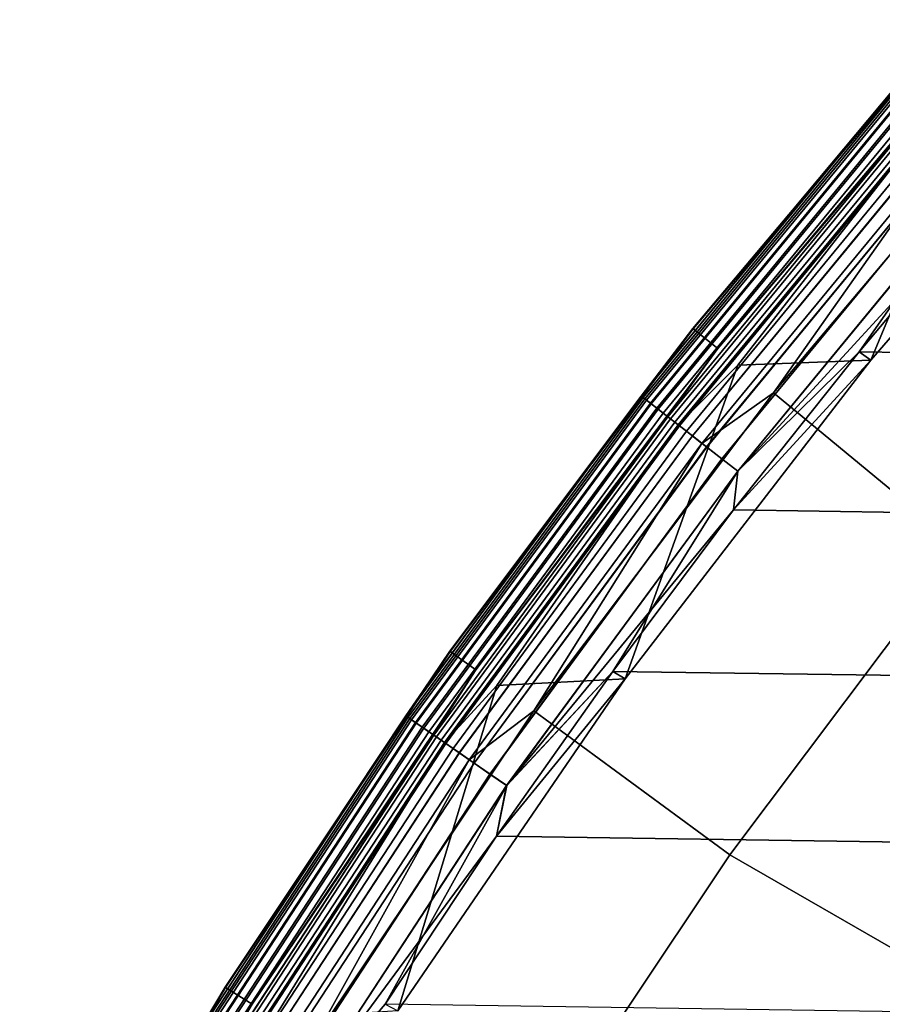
# Model space of a CAD drawing. Header units: metres. Extents: x -25 to 132, y -25 to 25.
# Tile 22 of 256: x -21.88 to -18.89, y 13.24 to 16.66. Entities that reach past the tile are written whole.
import ezdxf

# ---------------------------------------------------------------- set-up
doc = ezdxf.new("R2010")
doc.units = ezdxf.units.M
doc.layers.add('solid_12_061_071_XXX', color=7, linetype='CONTINUOUS')

msp = doc.modelspace()

# ---------------------------------------------------------------- linework, layer by layer
at = {"layer": 'solid_12_061_071_XXX'}
for points in [[(-19.545805, 15.587223, 99), (-18.641071, 16.658644, 99), (-18.641071, 16.658644, 0.5), (-19.545805, 15.587223, 0.5)], [(-18.848827, 16.415459, 0.428843), (-19.545805, 15.587223, 0.5), (-18.641071, 16.658644, 0.5)], [(-18.848896, 16.415518, 99.070518), (-18.641071, 16.658644, 99), (-19.545805, 15.587223, 99)], [(-18.639751, 16.65748, 100.201744), (-19.54442, 15.586135, 100.201744), (-19.459097, 15.518105, 112.706161), (-18.558384, 16.584766, 112.706161)], [(-18.849251, 16.415827, 100.166801), (-19.54442, 15.586135, 100.201744), (-18.639751, 16.65748, 100.201744)], [(-18.760536, 16.338566, 112.877182), (-18.558384, 16.584766, 112.706161), (-19.459097, 15.518105, 112.706161)], [(-18.726673, 16.309074, 100.003029), (-18.49221, 16.522442, 100), (-18.927996, 15.477331, 100), (-19.389658, 15.459435, 100)], [(-18.927984, 15.477334, 99.5), (-18.01351, 16.532696, 99.5), (-18.518618, 16.040905, 99.5), (-18.969191, 15.505475, 99.5)], [(-18.927996, 15.477331, 100), (-18.013548, 16.532652, 100), (-18.01351, 16.532696, 99.5), (-18.927984, 15.477334, 99.5)], [(-18.013548, 16.532652, 100), (-18.927996, 15.477331, 100), (-18.49221, 16.522442, 100)], [(-18.849251, 16.415827, 100.166801), (-19.724939, 15.352537, 100.166801), (-19.54442, 15.586135, 100.201744)], [(-18.842587, 16.410023, 100.132843), (-19.717964, 15.347108, 100.132843), (-19.724939, 15.352537, 100.166801), (-18.849251, 16.415827, 100.166801)], [(-18.848896, 16.415518, 99.070518), (-19.545805, 15.587223, 99), (-19.724569, 15.352248, 99.070518)], [(-18.848896, 16.415518, 99.070518), (-19.724569, 15.352248, 99.070518), (-19.712656, 15.342977, 99.14032), (-18.837513, 16.405605, 99.14032)], [(-19.724497, 15.352192, 0.428843), (-19.545805, 15.587223, 0.5), (-18.848827, 16.415459, 0.428843)], [(-19.724497, 15.352192, 0.428843), (-18.848827, 16.415459, 0.428843), (-18.837378, 16.405485, 0.359065), (-19.712515, 15.342866, 0.359065)], [(-18.831547, 16.40041, 100.100952), (-19.706413, 15.338118, 100.100952), (-19.717964, 15.347108, 100.132843), (-18.842587, 16.410023, 100.132843)], [(-18.837513, 16.405605, 99.14032), (-19.712656, 15.342977, 99.14032), (-19.69302, 15.327693, 99.207253), (-18.818748, 16.389261, 99.207253)], [(-19.712515, 15.342866, 0.359065), (-18.837378, 16.405485, 0.359065), (-18.818546, 16.389088, 0.292163), (-19.69281, 15.327529, 0.292163)], [(-18.374247, 16.42021, 113.5177), (-19.266024, 15.364133, 113.5177), (-18.615871, 14.82689, 114.731659), (-17.75605, 15.846453, 114.731659)], [(-18.647764, 16.240353, 113.368919), (-19.266024, 15.364133, 113.5177), (-18.374247, 16.42021, 113.5177)], [(-18.816475, 16.387283, 100.072105), (-19.690641, 15.325842, 100.072105), (-19.706413, 15.338118, 100.100952), (-18.831547, 16.40041, 100.100952)], [(-18.818748, 16.389261, 99.207253), (-19.69302, 15.327693, 99.207253), (-19.666059, 15.306708, 99.269958), (-18.792984, 16.366823, 99.269958)], [(-19.69281, 15.327529, 0.292163), (-18.818546, 16.389088, 0.292163), (-18.792723, 16.366596, 0.229499), (-19.665785, 15.306495, 0.229499)], [(-18.797834, 16.371048, 100.047203), (-19.671135, 15.310658, 100.047203), (-19.690641, 15.325842, 100.072105), (-18.816475, 16.387283, 100.072105)], [(-18.776197, 16.352205, 100.027), (-19.648493, 15.293036, 100.027), (-19.671135, 15.310658, 100.047203), (-18.797834, 16.371048, 100.047203)], [(-18.792984, 16.366823, 99.269958), (-19.666059, 15.306708, 99.269958), (-19.632322, 15.280451, 99.327164), (-18.760746, 16.338749, 99.327164)], [(-19.665785, 15.306495, 0.229499), (-18.792723, 16.366596, 0.229499), (-18.760429, 16.338472, 0.172354), (-19.63199, 15.280192, 0.172354)], [(-18.752232, 16.331333, 100.012123), (-19.623413, 15.273516, 100.012123), (-19.648493, 15.293036, 100.027), (-18.776197, 16.352205, 100.027)], [(-18.760746, 16.338749, 99.327164), (-19.632322, 15.280451, 99.327164), (-19.592501, 15.249455, 99.377686), (-18.722692, 16.305607, 99.377686)], [(-18.760536, 16.338566, 112.877182), (-19.459097, 15.518105, 112.706161), (-19.632103, 15.28028, 112.877182)], [(-18.760536, 16.338566, 112.877182), (-19.632103, 15.28028, 112.877182), (-19.607733, 15.261312, 113.046471), (-18.737247, 16.318283, 113.046471)], [(-19.63199, 15.280192, 0.172354), (-18.760429, 16.338472, 0.172354), (-18.722326, 16.305288, 0.121892), (-19.592117, 15.249158, 0.121892)], [(-18.726673, 16.309074, 100.003029), (-19.596668, 15.252699, 100.003029), (-19.623413, 15.273516, 100.012123), (-18.752232, 16.331333, 100.012123)], [(-18.737247, 16.318283, 113.046471), (-19.607733, 15.261312, 113.046471), (-19.568222, 15.230559, 113.211105), (-18.699492, 16.285402, 113.211105)], [(-18.726673, 16.309074, 100.003029), (-19.389658, 15.459435, 100), (-19.596668, 15.252699, 100.003029)], [(-18.722692, 16.305607, 99.377686), (-19.592501, 15.249455, 99.377686), (-19.547405, 15.214356, 99.420509), (-18.679598, 16.268076, 99.420509)], [(-19.592117, 15.249158, 0.121892), (-18.722326, 16.305288, 0.121892), (-18.67919, 16.267721, 0.079142), (-19.546978, 15.214025, 0.079142)], [(-18.699492, 16.285402, 113.211105), (-19.568222, 15.230559, 113.211105), (-19.514093, 15.188428, 113.368919), (-18.647764, 16.240353, 113.368919)], [(-18.679598, 16.268076, 99.420509), (-19.547405, 15.214356, 99.420509), (-19.497955, 15.175868, 99.454758), (-18.632343, 16.226923, 99.454758)], [(-19.546978, 15.214025, 0.079142), (-18.67919, 16.267721, 0.079142), (-18.631903, 16.226538, 0.044977), (-19.497494, 15.175508, 0.044977)], [(-18.647764, 16.240353, 113.368919), (-19.514093, 15.188428, 113.368919), (-19.266024, 15.364133, 113.5177)], [(-18.632343, 16.226923, 99.454758), (-19.497955, 15.175868, 99.454758), (-19.44516, 15.134775, 99.479729), (-18.581892, 16.182983, 99.479729)], [(-19.497494, 15.175508, 0.044977), (-18.631903, 16.226538, 0.044977), (-18.581427, 16.182579, 0.020093), (-19.444674, 15.134397, 0.020093)], [(-18.581892, 16.182983, 99.479729), (-19.44516, 15.134775, 99.479729), (-19.390095, 15.091917, 99.494911), (-18.529272, 16.137157, 99.494911)], [(-19.444674, 15.134397, 0.020093), (-18.581427, 16.182579, 0.020093), (-18.528793, 16.13674, 0.004998), (-19.389593, 15.091527, 0.004998)], [(-18.529272, 16.137157, 99.494911), (-19.390095, 15.091917, 99.494911), (-18.518618, 16.040905, 99.5)], [(-19.389593, 15.091527, 0.004998), (-18.528793, 16.13674, 0.004998), (-18.969191, 15.505476)], [(-18.528793, 16.13674, 0.004998), (-18.518618, 16.040905), (-18.969191, 15.505476)], [(-19.390095, 15.091917, 99.494911), (-18.969191, 15.505475, 99.5), (-18.518618, 16.040905, 99.5)], [(-18.518618, 16.040905), (18.969107, 15.505577), (19.40428, 14.957401), (-18.969191, 15.505476)], [(-20.389038, 14.466759, 99), (-19.545805, 15.587223, 99), (-19.545805, 15.587223, 0.5), (-20.389038, 14.466759, 0.5)], [(-19.724497, 15.352192, 0.428843), (-20.389038, 14.466759, 0.5), (-19.545805, 15.587223, 0.5)], [(-19.724569, 15.352248, 99.070518), (-19.545805, 15.587223, 99), (-20.389038, 14.466759, 99)], [(-19.54442, 15.586135, 100.201744), (-20.387596, 14.46575, 100.201744), (-20.298592, 14.402611, 112.706161), (-19.459097, 15.518105, 112.706161)], [(-19.724939, 15.352537, 100.166801), (-20.387596, 14.46575, 100.201744), (-19.54442, 15.586135, 100.201744)], [(-19.632103, 15.28028, 112.877182), (-19.459097, 15.518105, 112.706161), (-20.298592, 14.402611, 112.706161)], [(-18.969191, 15.505476), (19.40428, 14.957401), (19.823538, 14.397126), (-19.40436, 14.957298)], [(-19.389593, 15.091527, 0.004998), (-18.969191, 15.505476), (-19.40436, 14.957298)], [(-19.390095, 15.091917, 99.494911), (-19.40436, 14.957297, 99.5), (-18.927984, 15.477334, 99.5), (-18.969191, 15.505475, 99.5)], [(-19.596668, 15.252699, 100.003029), (-19.389658, 15.459435, 100), (-19.780659, 14.371572, 100), (-20.226036, 14.347841, 100)], [(-19.780718, 14.371491, 99.5), (-18.927984, 15.477334, 99.5), (-19.40436, 14.957297, 99.5), (-19.823614, 14.39702, 99.5)], [(-19.780659, 14.371572, 100), (-18.927996, 15.477331, 100), (-18.927984, 15.477334, 99.5), (-19.780718, 14.371491, 99.5)], [(-18.927996, 15.477331, 100), (-19.780659, 14.371572, 100), (-19.389658, 15.459435, 100)], [(-19.724939, 15.352537, 100.166801), (-20.540724, 14.242621, 100.166801), (-20.387596, 14.46575, 100.201744)], [(-19.717964, 15.347108, 100.132843), (-20.533461, 14.237585, 100.132843), (-20.540724, 14.242621, 100.166801), (-19.724939, 15.352537, 100.166801)], [(-19.724569, 15.352248, 99.070518), (-20.389038, 14.466759, 99), (-20.540339, 14.242353, 99.070518)], [(-19.724569, 15.352248, 99.070518), (-20.540339, 14.242353, 99.070518), (-20.527933, 14.233752, 99.14032), (-19.712656, 15.342977, 99.14032)], [(-20.540262, 14.242302, 0.428843), (-20.389038, 14.466759, 0.5), (-19.724497, 15.352192, 0.428843)], [(-20.540262, 14.242302, 0.428843), (-19.724497, 15.352192, 0.428843), (-19.712515, 15.342866, 0.359065), (-20.527784, 14.233649, 0.359065)], [(-19.706413, 15.338118, 100.100952), (-20.521433, 14.229244, 100.100952), (-20.533461, 14.237585, 100.132843), (-19.717964, 15.347108, 100.132843)], [(-19.712656, 15.342977, 99.14032), (-20.527933, 14.233752, 99.14032), (-20.507484, 14.219573, 99.207253), (-19.69302, 15.327693, 99.207253)], [(-20.527784, 14.233649, 0.359065), (-19.712515, 15.342866, 0.359065), (-19.69281, 15.327529, 0.292163), (-20.507265, 14.219421, 0.292163)], [(-19.266024, 15.364133, 113.5177), (-20.097189, 14.259707, 113.5177), (-19.417229, 13.760762, 114.731659), (-18.615871, 14.82689, 114.731659)], [(-19.514093, 15.188428, 113.368919), (-20.097189, 14.259707, 113.5177), (-19.266024, 15.364133, 113.5177)], [(-19.690641, 15.325842, 100.072105), (-20.505009, 14.217856, 100.072105), (-20.521433, 14.229244, 100.100952), (-19.706413, 15.338118, 100.100952)], [(-19.69302, 15.327693, 99.207253), (-20.507484, 14.219573, 99.207253), (-20.479408, 14.200106, 99.269958), (-19.666059, 15.306708, 99.269958)], [(-20.507265, 14.219421, 0.292163), (-19.69281, 15.327529, 0.292163), (-19.665785, 15.306495, 0.229499), (-20.479122, 14.199908, 0.229499)], [(-19.671135, 15.310658, 100.047203), (-20.484694, 14.203771, 100.047203), (-20.505009, 14.217856, 100.072105), (-19.690641, 15.325842, 100.072105)], [(-19.648493, 15.293036, 100.027), (-20.461117, 14.187422, 100.027), (-20.484694, 14.203771, 100.047203), (-19.671135, 15.310658, 100.047203)], [(-19.666059, 15.306708, 99.269958), (-20.479408, 14.200106, 99.269958), (-20.444277, 14.175747, 99.327164), (-19.632322, 15.280451, 99.327164)], [(-20.479122, 14.199908, 0.229499), (-19.665785, 15.306495, 0.229499), (-19.63199, 15.280192, 0.172354), (-20.443932, 14.175507, 0.172354)], [(-19.623413, 15.273516, 100.012123), (-20.434999, 14.169313, 100.012123), (-20.461117, 14.187422, 100.027), (-19.648493, 15.293036, 100.027)], [(-19.632322, 15.280451, 99.327164), (-20.444277, 14.175747, 99.327164), (-20.402809, 14.146993, 99.377686), (-19.592501, 15.249455, 99.377686)], [(-19.632103, 15.28028, 112.877182), (-20.298592, 14.402611, 112.706161), (-20.44405, 14.175589, 112.877182)], [(-19.632103, 15.28028, 112.877182), (-20.44405, 14.175589, 112.877182), (-20.418671, 14.157991, 113.046471), (-19.607733, 15.261312, 113.046471)], [(-20.443932, 14.175507, 0.172354), (-19.63199, 15.280192, 0.172354), (-19.592117, 15.249158, 0.121892), (-20.402411, 14.146716, 0.121892)], [(-19.596668, 15.252699, 100.003029), (-20.407146, 14.150002, 100.003029), (-20.434999, 14.169313, 100.012123), (-19.623413, 15.273516, 100.012123)], [(-19.607733, 15.261312, 113.046471), (-20.418671, 14.157991, 113.046471), (-20.377525, 14.129462, 113.211105), (-19.568222, 15.230559, 113.211105)], [(-19.596668, 15.252699, 100.003029), (-20.226036, 14.347841, 100), (-20.407146, 14.150002, 100.003029)], [(-19.592501, 15.249455, 99.377686), (-20.402809, 14.146993, 99.377686), (-20.355848, 14.11443, 99.420509), (-19.547405, 15.214356, 99.420509)], [(-20.402411, 14.146716, 0.121892), (-19.592117, 15.249158, 0.121892), (-19.546978, 15.214025, 0.079142), (-20.355404, 14.114122, 0.079142)], [(-19.568222, 15.230559, 113.211105), (-20.377525, 14.129462, 113.211105), (-20.321157, 14.090377, 113.368919), (-19.514093, 15.188428, 113.368919)], [(-19.547405, 15.214356, 99.420509), (-20.355848, 14.11443, 99.420509), (-20.304352, 14.078725, 99.454758), (-19.497955, 15.175868, 99.454758)], [(-20.355404, 14.114122, 0.079142), (-19.546978, 15.214025, 0.079142), (-19.497494, 15.175508, 0.044977), (-20.303873, 14.078392, 0.044977)], [(-19.514093, 15.188428, 113.368919), (-20.321157, 14.090377, 113.368919), (-20.097189, 14.259707, 113.5177)], [(-19.497955, 15.175868, 99.454758), (-20.304352, 14.078725, 99.454758), (-20.249374, 14.040604, 99.479729), (-19.44516, 15.134775, 99.479729)], [(-20.303873, 14.078392, 0.044977), (-19.497494, 15.175508, 0.044977), (-19.444674, 15.134397, 0.020093), (-20.248867, 14.040252, 0.020093)], [(-19.44516, 15.134775, 99.479729), (-20.249374, 14.040604, 99.479729), (-20.192032, 14.000843, 99.494911), (-19.390095, 15.091917, 99.494911)], [(-20.248867, 14.040252, 0.020093), (-19.444674, 15.134397, 0.020093), (-19.389593, 15.091527, 0.004998), (-20.191509, 14.000481, 0.004998)], [(-19.390095, 15.091917, 99.494911), (-20.192032, 14.000843, 99.494911), (-19.40436, 14.957297, 99.5)], [(-20.191509, 14.000481, 0.004998), (-19.389593, 15.091527, 0.004998), (-19.823614, 14.397021)], [(-19.389593, 15.091527, 0.004998), (-19.40436, 14.957298), (-19.823614, 14.397021)], [(-20.192032, 14.000843, 99.494911), (-19.823614, 14.39702, 99.5), (-19.40436, 14.957297, 99.5)], [(-19.40436, 14.957298), (19.823538, 14.397126), (20.226665, 13.825048), (-19.823614, 14.397021)], [(-17.842995, 14.330889, 115.914597), (-18.615871, 14.82689, 114.731659), (-19.417229, 13.760762, 114.731659), (-18.622311, 13.302495, 115.914597)], [(-21.168121, 13.300776, 99), (-20.389038, 14.466759, 99), (-20.389038, 14.466759, 0.5), (-21.168121, 13.300776, 0.5)], [(-20.540262, 14.242302, 0.428843), (-21.168121, 13.300776, 0.5), (-20.389038, 14.466759, 0.5)], [(-20.540339, 14.242353, 99.070518), (-20.389038, 14.466759, 99), (-21.168121, 13.300776, 99)], [(-20.387596, 14.46575, 100.201744), (-21.166624, 13.29985, 100.201744), (-21.074224, 13.241794, 112.706161), (-20.298592, 14.402611, 112.706161)], [(-20.540724, 14.242621, 100.166801), (-21.166624, 13.29985, 100.201744), (-20.387596, 14.46575, 100.201744)], [(-20.44405, 14.175589, 112.877182), (-20.298592, 14.402611, 112.706161), (-21.074224, 13.241794, 112.706161)], [(-19.823614, 14.397021), (20.226665, 13.825048), (20.613298, 13.241671), (-20.22674, 13.824942)], [(-20.191509, 14.000481, 0.004998), (-19.823614, 14.397021), (-20.22674, 13.824942)], [(-20.192032, 14.000843, 99.494911), (-20.22674, 13.824941, 99.5), (-19.780718, 14.371491, 99.5), (-19.823614, 14.39702, 99.5)], [(-20.568878, 13.218843, 99.5), (-19.780718, 14.371491, 99.5), (-20.22674, 13.824941, 99.5), (-20.613369, 13.24156, 99.5)], [(-20.569006, 13.218647, 100), (-19.780659, 14.371572, 100), (-19.780718, 14.371491, 99.5), (-20.568878, 13.218843, 99.5)], [(-19.780659, 14.371572, 100), (-20.569006, 13.218647, 100), (-20.226036, 14.347841, 100)], [(-20.407146, 14.150002, 100.003029), (-20.226036, 14.347841, 100), (-20.569006, 13.218647, 100), (-20.998783, 13.19106, 100)], [(-20.097189, 14.259707, 113.5177), (-20.865126, 13.110408, 113.5177), (-20.157604, 12.651418, 114.731659), (-19.417229, 13.760762, 114.731659)], [(-20.321157, 14.090377, 113.368919), (-20.865126, 13.110408, 113.5177), (-20.097189, 14.259707, 113.5177)], [(-20.540724, 14.242621, 100.166801), (-21.294128, 13.089452, 100.166801), (-21.166624, 13.29985, 100.201744)], [(-20.533461, 14.237585, 100.132843), (-21.286598, 13.084824, 100.132843), (-21.294128, 13.089452, 100.166801), (-20.540724, 14.242621, 100.166801)], [(-20.540339, 14.242353, 99.070518), (-21.168121, 13.300776, 99), (-21.293728, 13.089206, 99.070518)], [(-20.540339, 14.242353, 99.070518), (-21.293728, 13.089206, 99.070518), (-21.280869, 13.081301, 99.14032), (-20.527933, 14.233752, 99.14032)], [(-21.29365, 13.089158, 0.428843), (-21.168121, 13.300776, 0.5), (-20.540262, 14.242302, 0.428843)], [(-21.29365, 13.089158, 0.428843), (-20.540262, 14.242302, 0.428843), (-20.527784, 14.233649, 0.359065), (-21.280714, 13.081206, 0.359065)], [(-20.521433, 14.229244, 100.100952), (-21.274128, 13.077158, 100.100952), (-21.286598, 13.084824, 100.132843), (-20.533461, 14.237585, 100.132843)], [(-20.527933, 14.233752, 99.14032), (-21.280869, 13.081301, 99.14032), (-21.259668, 13.06827, 99.207253), (-20.507484, 14.219573, 99.207253)], [(-21.280714, 13.081206, 0.359065), (-20.527784, 14.233649, 0.359065), (-20.507265, 14.219421, 0.292163), (-21.259441, 13.06813, 0.292163)], [(-20.505009, 14.217856, 100.072105), (-21.257101, 13.066691, 100.072105), (-21.274128, 13.077158, 100.100952), (-20.521433, 14.229244, 100.100952)], [(-20.507484, 14.219573, 99.207253), (-21.259668, 13.06827, 99.207253), (-21.230562, 13.050379, 99.269958), (-20.479408, 14.200106, 99.269958)], [(-21.259441, 13.06813, 0.292163), (-20.507265, 14.219421, 0.292163), (-20.479122, 14.199908, 0.229499), (-21.230267, 13.050197, 0.229499)], [(-20.484694, 14.203771, 100.047203), (-21.236042, 13.053747, 100.047203), (-21.257101, 13.066691, 100.072105), (-20.505009, 14.217856, 100.072105)], [(-20.461117, 14.187422, 100.027), (-21.211599, 13.038722, 100.027), (-21.236042, 13.053747, 100.047203), (-20.484694, 14.203771, 100.047203)], [(-20.479408, 14.200106, 99.269958), (-21.230562, 13.050379, 99.269958), (-21.194143, 13.027991, 99.327164), (-20.444277, 14.175747, 99.327164)], [(-21.230267, 13.050197, 0.229499), (-20.479122, 14.199908, 0.229499), (-20.443932, 14.175507, 0.172354), (-21.193785, 13.027771, 0.172354)], [(-20.434999, 14.169313, 100.012123), (-21.184525, 13.022079, 100.012123), (-21.211599, 13.038722, 100.027), (-20.461117, 14.187422, 100.027)], [(-20.444277, 14.175747, 99.327164), (-21.194143, 13.027991, 99.327164), (-21.151154, 13.001566, 99.377686), (-20.402809, 14.146993, 99.377686)], [(-20.44405, 14.175589, 112.877182), (-21.074224, 13.241794, 112.706161), (-21.193907, 13.027846, 112.877182)], [(-20.44405, 14.175589, 112.877182), (-21.193907, 13.027846, 112.877182), (-21.167597, 13.011674, 113.046471), (-20.418671, 14.157991, 113.046471)], [(-21.193785, 13.027771, 0.172354), (-20.443932, 14.175507, 0.172354), (-20.402411, 14.146716, 0.121892), (-21.15074, 13.001311, 0.121892)], [(-20.407146, 14.150002, 100.003029), (-21.155651, 13.004331, 100.003029), (-21.184525, 13.022079, 100.012123), (-20.434999, 14.169313, 100.012123)], [(-20.418671, 14.157991, 113.046471), (-21.167597, 13.011674, 113.046471), (-21.124945, 12.985455, 113.211105), (-20.377525, 14.129462, 113.211105)], [(-20.407146, 14.150002, 100.003029), (-20.998783, 13.19106, 100), (-21.155651, 13.004331, 100.003029)], [(-20.402809, 14.146993, 99.377686), (-21.151154, 13.001566, 99.377686), (-21.10247, 12.971641, 99.420509), (-20.355848, 14.11443, 99.420509)], [(-21.15074, 13.001311, 0.121892), (-20.402411, 14.146716, 0.121892), (-20.355404, 14.114122, 0.079142), (-21.102009, 12.971357, 0.079142)], [(-20.377525, 14.129462, 113.211105), (-21.124945, 12.985455, 113.211105), (-21.066507, 12.949533, 113.368919), (-20.321157, 14.090377, 113.368919)], [(-20.355848, 14.11443, 99.420509), (-21.10247, 12.971641, 99.420509), (-21.049086, 12.938826, 99.454758), (-20.304352, 14.078725, 99.454758)], [(-21.102009, 12.971357, 0.079142), (-20.355404, 14.114122, 0.079142), (-20.303873, 14.078392, 0.044977), (-21.048588, 12.938519, 0.044977)], [(-20.321157, 14.090377, 113.368919), (-21.066507, 12.949533, 113.368919), (-20.865126, 13.110408, 113.5177)], [(-20.304352, 14.078725, 99.454758), (-21.049086, 12.938826, 99.454758), (-20.99209, 12.90379, 99.479729), (-20.249374, 14.040604, 99.479729)], [(-21.048588, 12.938519, 0.044977), (-20.303873, 14.078392, 0.044977), (-20.248867, 14.040252, 0.020093), (-20.991566, 12.903467, 0.020093)], [(-20.249374, 14.040604, 99.479729), (-20.99209, 12.90379, 99.479729), (-20.932646, 12.867249, 99.494911), (-20.192032, 14.000843, 99.494911)], [(-20.991566, 12.903467, 0.020093), (-20.248867, 14.040252, 0.020093), (-20.191509, 14.000481, 0.004998), (-20.932104, 12.866917, 0.004998)], [(-20.192032, 14.000843, 99.494911), (-20.932646, 12.867249, 99.494911), (-20.22674, 13.824941, 99.5)], [(-20.932104, 12.866917, 0.004998), (-20.191509, 14.000481, 0.004998), (-20.613369, 13.241561)], [(-20.191509, 14.000481, 0.004998), (-20.22674, 13.824942), (-20.613369, 13.241561)], [(-20.932646, 12.867249, 99.494911), (-20.613369, 13.24156, 99.5), (-20.22674, 13.824941, 99.5)], [(-20.22674, 13.824942), (20.613298, 13.241671), (20.983061, 12.647573), (-20.613369, 13.241561)], [(-18.622311, 13.302495, 115.914597), (-19.417229, 13.760762, 114.731659), (-20.157604, 12.651418, 114.731659), (-19.34243, 12.231813, 115.914597)], [(-21.880602, 12.092944, 99), (-21.168121, 13.300776, 99), (-21.168121, 13.300776, 0.5), (-21.880602, 12.092944, 0.5)], [(-21.29365, 13.089158, 0.428843), (-21.880602, 12.092944, 0.5), (-21.168121, 13.300776, 0.5)], [(-21.293728, 13.089206, 99.070518), (-21.168121, 13.300776, 99), (-21.880602, 12.092944, 99)], [(-21.166624, 13.29985, 100.201744), (-21.879053, 12.092104, 100.201744), (-21.783546, 12.039317, 112.706161), (-21.074224, 13.241794, 112.706161)], [(-21.294128, 13.089452, 100.166801), (-21.879053, 12.092104, 100.201744), (-21.166624, 13.29985, 100.201744)], [(-18.622311, 13.302495, 115.914597), (-19.34243, 12.231813, 115.914597), (-18.531891, 11.694704, 117.049759), (-17.844534, 12.718869, 117.049759)], [(-21.193907, 13.027846, 112.877182), (-21.074224, 13.241794, 112.706161), (-21.783546, 12.039317, 112.706161)]]:
    msp.add_3dface(points, dxfattribs=at)

doc.saveas('drawing.dxf')
